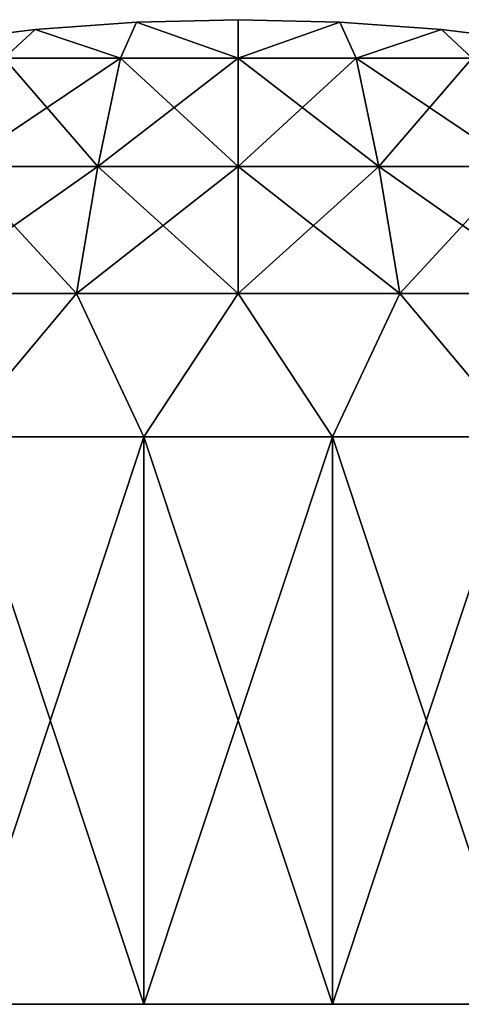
# Model space of a CAD drawing. Header units: millimetres. Extents: x -111 to 111, y -53 to 40.
# Tile 219 of 256: x -0.407 to 0.415, y 35 to 36.833. Entities that reach past the tile are written whole.
import ezdxf

# ---------------------------------------------------------------- set-up
doc = ezdxf.new("R2010")
doc.units = ezdxf.units.MM
doc.header["$LTSCALE"] = 52.148148
for name, color, linetype in [('197', 7, 'CONTINUOUS'), ('198', 7, 'CONTINUOUS'), ('199', 7, 'CONTINUOUS'), ('200', 7, 'CONTINUOUS'), ('201', 7, 'CONTINUOUS'), ('202', 7, 'CONTINUOUS'), ('203', 7, 'CONTINUOUS'), ('204', 7, 'CONTINUOUS')]:
    doc.layers.add(name, color=color, linetype=linetype)

msp = doc.modelspace()

# ---------------------------------------------------------------- linework, layer by layer
at = {"layer": '197', "color": 253, "linetype": 'Continuous', "true_color": 0x999999}
for points in [[(-0.5247, 36.0566, -18.9996), (-0.1758, 35, -18.9555), (-0.1758, 36.0566, -18.9555), (-0.5247, 36.0566, -18.9996)], [(-0.5247, 35, -18.9996), (-0.1758, 35, -18.9555), (-0.5247, 36.0566, -18.9996), (-0.5247, 35, -18.9996)], [(-0.1758, 36.0566, -18.9555), (0.1758, 35, -18.9555), (0.1758, 36.0566, -18.9555), (-0.1758, 36.0566, -18.9555)], [(-0.1758, 35, -18.9555), (0.1758, 35, -18.9555), (-0.1758, 36.0566, -18.9555), (-0.1758, 35, -18.9555)], [(0.1758, 36.0566, -18.9555), (0.5247, 35, -18.9996), (0.5247, 36.0566, -18.9996), (0.1758, 36.0566, -18.9555)], [(0.1758, 35, -18.9555), (0.5247, 35, -18.9996), (0.1758, 36.0566, -18.9555), (0.1758, 35, -18.9555)]]:
    msp.add_3dface(points, dxfattribs=at)
at = {"layer": '198', "color": 253, "linetype": 'Continuous', "true_color": 0x999999}
for points in [[(-0.1893, 36.8286, -20.0774), (-0.3782, 36.8149, -20.0799), (-0.2194, 36.7618, -19.9429), (-0.1893, 36.8286, -20.0774)], [(0, 36.7618, -19.9296), (-0.1893, 36.8286, -20.0774), (-0.2194, 36.7618, -19.9429), (0, 36.7618, -19.9296)], [(0, 36.8332, -20.0766), (-0.1893, 36.8286, -20.0774), (0, 36.7618, -19.9296), (0, 36.8332, -20.0766)], [(0.1893, 36.8286, -20.0774), (0, 36.8332, -20.0766), (0, 36.7618, -19.9296), (0.1893, 36.8286, -20.0774)], [(0.2194, 36.7618, -19.9429), (0.1893, 36.8286, -20.0774), (0, 36.7618, -19.9296), (0.2194, 36.7618, -19.9429)], [(0.3782, 36.8149, -20.0799), (0.1893, 36.8286, -20.0774), (0.2194, 36.7618, -19.9429), (0.3782, 36.8149, -20.0799)], [(-0.3782, 36.8149, -20.0799), (-0.5661, 36.7921, -20.0839), (-0.4356, 36.7618, -19.9825), (-0.3782, 36.8149, -20.0799)], [(-0.2194, 36.7618, -19.9429), (-0.3782, 36.8149, -20.0799), (-0.4356, 36.7618, -19.9825), (-0.2194, 36.7618, -19.9429)], [(0.4356, 36.7618, -19.9825), (0.3782, 36.8149, -20.0799), (0.2194, 36.7618, -19.9429), (0.4356, 36.7618, -19.9825)], [(0.5661, 36.7921, -20.0839), (0.3782, 36.8149, -20.0799), (0.4356, 36.7618, -19.9825), (0.5661, 36.7921, -20.0839)], [(-0.4356, 36.7618, -19.9825), (-0.5195, 36.5598, -19.6425), (-0.2616, 36.5598, -19.5952), (-0.4356, 36.7618, -19.9825)], [(-0.2194, 36.7618, -19.9429), (-0.4356, 36.7618, -19.9825), (-0.2616, 36.5598, -19.5952), (-0.2194, 36.7618, -19.9429)], [(-0.2194, 36.7618, -19.9429), (-0.2616, 36.5598, -19.5952), (0, 36.5598, -19.5794), (-0.2194, 36.7618, -19.9429)], [(0, 36.7618, -19.9296), (-0.2194, 36.7618, -19.9429), (0, 36.5598, -19.5794), (0, 36.7618, -19.9296)], [(0, 36.7618, -19.9296), (0, 36.5598, -19.5794), (0.2616, 36.5598, -19.5952), (0, 36.7618, -19.9296)], [(0.2194, 36.7618, -19.9429), (0, 36.7618, -19.9296), (0.2616, 36.5598, -19.5952), (0.2194, 36.7618, -19.9429)], [(0.4356, 36.7618, -19.9825), (0.2194, 36.7618, -19.9429), (0.5195, 36.5598, -19.6425), (0.4356, 36.7618, -19.9825)], [(0.2194, 36.7618, -19.9429), (0.2616, 36.5598, -19.5952), (0.5195, 36.5598, -19.6425), (0.2194, 36.7618, -19.9429)], [(-0.598, 36.3236, -19.324), (-0.3012, 36.3236, -19.2696), (-0.5195, 36.5598, -19.6425), (-0.598, 36.3236, -19.324)], [(-0.5195, 36.5598, -19.6425), (-0.3012, 36.3236, -19.2696), (-0.2616, 36.5598, -19.5952), (-0.5195, 36.5598, -19.6425)], [(-0.3012, 36.3236, -19.2696), (0, 36.3236, -19.2514), (-0.2616, 36.5598, -19.5952), (-0.3012, 36.3236, -19.2696)], [(-0.2616, 36.5598, -19.5952), (0, 36.3236, -19.2514), (0, 36.5598, -19.5794), (-0.2616, 36.5598, -19.5952)], [(0, 36.3236, -19.2514), (0.3012, 36.3236, -19.2696), (0, 36.5598, -19.5794), (0, 36.3236, -19.2514)], [(0, 36.5598, -19.5794), (0.3012, 36.3236, -19.2696), (0.2616, 36.5598, -19.5952), (0, 36.5598, -19.5794)], [(0.3012, 36.3236, -19.2696), (0.598, 36.3236, -19.324), (0.2616, 36.5598, -19.5952), (0.3012, 36.3236, -19.2696)], [(0.2616, 36.5598, -19.5952), (0.598, 36.3236, -19.324), (0.5195, 36.5598, -19.6425), (0.2616, 36.5598, -19.5952)], [(-0.598, 36.3236, -19.324), (-0.5247, 36.0566, -18.9996), (-0.3012, 36.3236, -19.2696), (-0.598, 36.3236, -19.324)], [(-0.5247, 36.0566, -18.9996), (-0.1758, 36.0566, -18.9555), (-0.3012, 36.3236, -19.2696), (-0.5247, 36.0566, -18.9996)], [(-0.3012, 36.3236, -19.2696), (-0.1758, 36.0566, -18.9555), (0, 36.3236, -19.2514), (-0.3012, 36.3236, -19.2696)], [(-0.1758, 36.0566, -18.9555), (0.1758, 36.0566, -18.9555), (0, 36.3236, -19.2514), (-0.1758, 36.0566, -18.9555)], [(0, 36.3236, -19.2514), (0.1758, 36.0566, -18.9555), (0.3012, 36.3236, -19.2696), (0, 36.3236, -19.2514)], [(0.1758, 36.0566, -18.9555), (0.5247, 36.0566, -18.9996), (0.3012, 36.3236, -19.2696), (0.1758, 36.0566, -18.9555)], [(0.3012, 36.3236, -19.2696), (0.5247, 36.0566, -18.9996), (0.598, 36.3236, -19.324), (0.3012, 36.3236, -19.2696)]]:
    msp.add_3dface(points, dxfattribs=at)
at = {"layer": '199', "color": 253, "linetype": 'Continuous', "true_color": 0x999999}
for points in [[(-0.5247, 35, -24.5004), (-0.1758, 36.0566, -24.5445), (-0.1758, 35, -24.5445), (-0.5247, 35, -24.5004)], [(-0.5247, 36.0566, -24.5004), (-0.1758, 36.0566, -24.5445), (-0.5247, 35, -24.5004), (-0.5247, 36.0566, -24.5004)], [(-0.1758, 35, -24.5445), (0.1758, 36.0566, -24.5445), (0.1758, 35, -24.5445), (-0.1758, 35, -24.5445)], [(-0.1758, 36.0566, -24.5445), (0.1758, 36.0566, -24.5445), (-0.1758, 35, -24.5445), (-0.1758, 36.0566, -24.5445)], [(0.1758, 36.0566, -24.5445), (0.5247, 36.0566, -24.5004), (0.1758, 35, -24.5445), (0.1758, 36.0566, -24.5445)], [(0.1758, 35, -24.5445), (0.5247, 36.0566, -24.5004), (0.5247, 35, -24.5004), (0.1758, 35, -24.5445)]]:
    msp.add_3dface(points, dxfattribs=at)
at = {"layer": '200', "color": 253, "linetype": 'Continuous', "true_color": 0x999999}
for points in [[(-0.1893, 36.8286, -23.4226), (-0.2194, 36.7618, -23.5571), (-0.3782, 36.8149, -23.4201), (-0.1893, 36.8286, -23.4226)], [(0, 36.7618, -23.5704), (-0.2194, 36.7618, -23.5571), (-0.1893, 36.8286, -23.4226), (0, 36.7618, -23.5704)], [(0, 36.8332, -23.4234), (0, 36.7618, -23.5704), (-0.1893, 36.8286, -23.4226), (0, 36.8332, -23.4234)], [(0.1893, 36.8286, -23.4226), (0, 36.7618, -23.5704), (0, 36.8332, -23.4234), (0.1893, 36.8286, -23.4226)], [(0.2194, 36.7618, -23.5571), (0, 36.7618, -23.5704), (0.1893, 36.8286, -23.4226), (0.2194, 36.7618, -23.5571)], [(0.3782, 36.8149, -23.4201), (0.2194, 36.7618, -23.5571), (0.1893, 36.8286, -23.4226), (0.3782, 36.8149, -23.4201)], [(-0.3782, 36.8149, -23.4201), (-0.4356, 36.7618, -23.5175), (-0.5661, 36.7921, -23.4161), (-0.3782, 36.8149, -23.4201)], [(-0.2194, 36.7618, -23.5571), (-0.4356, 36.7618, -23.5175), (-0.3782, 36.8149, -23.4201), (-0.2194, 36.7618, -23.5571)], [(0.4356, 36.7618, -23.5175), (0.2194, 36.7618, -23.5571), (0.3782, 36.8149, -23.4201), (0.4356, 36.7618, -23.5175)], [(0.5661, 36.7921, -23.4161), (0.4356, 36.7618, -23.5175), (0.3782, 36.8149, -23.4201), (0.5661, 36.7921, -23.4161)], [(-0.2194, 36.7618, -23.5571), (-0.2616, 36.5598, -23.9048), (-0.5195, 36.5598, -23.8575), (-0.2194, 36.7618, -23.5571)], [(-0.4356, 36.7618, -23.5175), (-0.2194, 36.7618, -23.5571), (-0.5195, 36.5598, -23.8575), (-0.4356, 36.7618, -23.5175)], [(-0.2194, 36.7618, -23.5571), (0, 36.7618, -23.5704), (-0.2616, 36.5598, -23.9048), (-0.2194, 36.7618, -23.5571)], [(0, 36.7618, -23.5704), (0, 36.5598, -23.9206), (-0.2616, 36.5598, -23.9048), (0, 36.7618, -23.5704)], [(0, 36.7618, -23.5704), (0.2194, 36.7618, -23.5571), (0, 36.5598, -23.9206), (0, 36.7618, -23.5704)], [(0.2194, 36.7618, -23.5571), (0.2616, 36.5598, -23.9048), (0, 36.5598, -23.9206), (0.2194, 36.7618, -23.5571)], [(0.2194, 36.7618, -23.5571), (0.4356, 36.7618, -23.5175), (0.2616, 36.5598, -23.9048), (0.2194, 36.7618, -23.5571)], [(0.4356, 36.7618, -23.5175), (0.5195, 36.5598, -23.8575), (0.2616, 36.5598, -23.9048), (0.4356, 36.7618, -23.5175)], [(-0.3012, 36.3236, -24.2304), (-0.598, 36.3236, -24.176), (-0.2616, 36.5598, -23.9048), (-0.3012, 36.3236, -24.2304)], [(-0.2616, 36.5598, -23.9048), (-0.598, 36.3236, -24.176), (-0.5195, 36.5598, -23.8575), (-0.2616, 36.5598, -23.9048)], [(0, 36.3236, -24.2486), (-0.3012, 36.3236, -24.2304), (0, 36.5598, -23.9206), (0, 36.3236, -24.2486)], [(0, 36.5598, -23.9206), (-0.3012, 36.3236, -24.2304), (-0.2616, 36.5598, -23.9048), (0, 36.5598, -23.9206)], [(0.3012, 36.3236, -24.2304), (0, 36.3236, -24.2486), (0.2616, 36.5598, -23.9048), (0.3012, 36.3236, -24.2304)], [(0.2616, 36.5598, -23.9048), (0, 36.3236, -24.2486), (0, 36.5598, -23.9206), (0.2616, 36.5598, -23.9048)], [(0.5195, 36.5598, -23.8575), (0.3012, 36.3236, -24.2304), (0.2616, 36.5598, -23.9048), (0.5195, 36.5598, -23.8575)], [(0.598, 36.3236, -24.176), (0.3012, 36.3236, -24.2304), (0.5195, 36.5598, -23.8575), (0.598, 36.3236, -24.176)], [(-0.3012, 36.3236, -24.2304), (-0.5247, 36.0566, -24.5004), (-0.598, 36.3236, -24.176), (-0.3012, 36.3236, -24.2304)], [(-0.1758, 36.0566, -24.5445), (-0.5247, 36.0566, -24.5004), (-0.3012, 36.3236, -24.2304), (-0.1758, 36.0566, -24.5445)], [(0, 36.3236, -24.2486), (-0.1758, 36.0566, -24.5445), (-0.3012, 36.3236, -24.2304), (0, 36.3236, -24.2486)], [(0.1758, 36.0566, -24.5445), (-0.1758, 36.0566, -24.5445), (0, 36.3236, -24.2486), (0.1758, 36.0566, -24.5445)], [(0.3012, 36.3236, -24.2304), (0.1758, 36.0566, -24.5445), (0, 36.3236, -24.2486), (0.3012, 36.3236, -24.2304)], [(0.5247, 36.0566, -24.5004), (0.1758, 36.0566, -24.5445), (0.3012, 36.3236, -24.2304), (0.5247, 36.0566, -24.5004)], [(0.598, 36.3236, -24.176), (0.5247, 36.0566, -24.5004), (0.3012, 36.3236, -24.2304), (0.598, 36.3236, -24.176)]]:
    msp.add_3dface(points, dxfattribs=at)
at = {"layer": '201', "color": 253, "linetype": 'Continuous', "true_color": 0x999999}
for points in [[(-0.5247, 36.0566, 24.5004), (-0.1758, 35, 24.5445), (-0.1758, 36.0566, 24.5445), (-0.5247, 36.0566, 24.5004)], [(-0.5247, 35, 24.5004), (-0.1758, 35, 24.5445), (-0.5247, 36.0566, 24.5004), (-0.5247, 35, 24.5004)], [(-0.1758, 36.0566, 24.5445), (0.1758, 35, 24.5445), (0.1758, 36.0566, 24.5445), (-0.1758, 36.0566, 24.5445)], [(-0.1758, 35, 24.5445), (0.1758, 35, 24.5445), (-0.1758, 36.0566, 24.5445), (-0.1758, 35, 24.5445)], [(0.1758, 36.0566, 24.5445), (0.5247, 35, 24.5004), (0.5247, 36.0566, 24.5004), (0.1758, 36.0566, 24.5445)], [(0.1758, 35, 24.5445), (0.5247, 35, 24.5004), (0.1758, 36.0566, 24.5445), (0.1758, 35, 24.5445)]]:
    msp.add_3dface(points, dxfattribs=at)
at = {"layer": '202', "color": 253, "linetype": 'Continuous', "true_color": 0x999999}
for points in [[(-0.1893, 36.8286, 23.4226), (-0.3782, 36.8149, 23.4201), (-0.2194, 36.7618, 23.5571), (-0.1893, 36.8286, 23.4226)], [(0, 36.7618, 23.5704), (-0.1893, 36.8286, 23.4226), (-0.2194, 36.7618, 23.5571), (0, 36.7618, 23.5704)], [(0, 36.8332, 23.4234), (-0.1893, 36.8286, 23.4226), (0, 36.7618, 23.5704), (0, 36.8332, 23.4234)], [(0.1893, 36.8286, 23.4226), (0, 36.8332, 23.4234), (0, 36.7618, 23.5704), (0.1893, 36.8286, 23.4226)], [(0.2194, 36.7618, 23.5571), (0.1893, 36.8286, 23.4226), (0, 36.7618, 23.5704), (0.2194, 36.7618, 23.5571)], [(0.3782, 36.8149, 23.4201), (0.1893, 36.8286, 23.4226), (0.2194, 36.7618, 23.5571), (0.3782, 36.8149, 23.4201)], [(-0.3782, 36.8149, 23.4201), (-0.5661, 36.7921, 23.4161), (-0.4356, 36.7618, 23.5175), (-0.3782, 36.8149, 23.4201)], [(-0.2194, 36.7618, 23.5571), (-0.3782, 36.8149, 23.4201), (-0.4356, 36.7618, 23.5175), (-0.2194, 36.7618, 23.5571)], [(0.4356, 36.7618, 23.5175), (0.3782, 36.8149, 23.4201), (0.2194, 36.7618, 23.5571), (0.4356, 36.7618, 23.5175)], [(0.5661, 36.7921, 23.4161), (0.3782, 36.8149, 23.4201), (0.4356, 36.7618, 23.5175), (0.5661, 36.7921, 23.4161)], [(-0.4356, 36.7618, 23.5175), (-0.5195, 36.5598, 23.8575), (-0.2616, 36.5598, 23.9048), (-0.4356, 36.7618, 23.5175)], [(-0.2194, 36.7618, 23.5571), (-0.4356, 36.7618, 23.5175), (-0.2616, 36.5598, 23.9048), (-0.2194, 36.7618, 23.5571)], [(-0.2194, 36.7618, 23.5571), (-0.2616, 36.5598, 23.9048), (0, 36.5598, 23.9206), (-0.2194, 36.7618, 23.5571)], [(0, 36.7618, 23.5704), (-0.2194, 36.7618, 23.5571), (0, 36.5598, 23.9206), (0, 36.7618, 23.5704)], [(0, 36.7618, 23.5704), (0, 36.5598, 23.9206), (0.2616, 36.5598, 23.9048), (0, 36.7618, 23.5704)], [(0.2194, 36.7618, 23.5571), (0, 36.7618, 23.5704), (0.2616, 36.5598, 23.9048), (0.2194, 36.7618, 23.5571)], [(0.4356, 36.7618, 23.5175), (0.2194, 36.7618, 23.5571), (0.5195, 36.5598, 23.8575), (0.4356, 36.7618, 23.5175)], [(0.2194, 36.7618, 23.5571), (0.2616, 36.5598, 23.9048), (0.5195, 36.5598, 23.8575), (0.2194, 36.7618, 23.5571)], [(-0.598, 36.3236, 24.176), (-0.3012, 36.3236, 24.2304), (-0.5195, 36.5598, 23.8575), (-0.598, 36.3236, 24.176)], [(-0.5195, 36.5598, 23.8575), (-0.3012, 36.3236, 24.2304), (-0.2616, 36.5598, 23.9048), (-0.5195, 36.5598, 23.8575)], [(-0.3012, 36.3236, 24.2304), (0, 36.3236, 24.2486), (-0.2616, 36.5598, 23.9048), (-0.3012, 36.3236, 24.2304)], [(-0.2616, 36.5598, 23.9048), (0, 36.3236, 24.2486), (0, 36.5598, 23.9206), (-0.2616, 36.5598, 23.9048)], [(0, 36.3236, 24.2486), (0.3012, 36.3236, 24.2304), (0, 36.5598, 23.9206), (0, 36.3236, 24.2486)], [(0, 36.5598, 23.9206), (0.3012, 36.3236, 24.2304), (0.2616, 36.5598, 23.9048), (0, 36.5598, 23.9206)], [(0.3012, 36.3236, 24.2304), (0.598, 36.3236, 24.176), (0.2616, 36.5598, 23.9048), (0.3012, 36.3236, 24.2304)], [(0.2616, 36.5598, 23.9048), (0.598, 36.3236, 24.176), (0.5195, 36.5598, 23.8575), (0.2616, 36.5598, 23.9048)], [(-0.598, 36.3236, 24.176), (-0.5247, 36.0566, 24.5004), (-0.3012, 36.3236, 24.2304), (-0.598, 36.3236, 24.176)], [(-0.5247, 36.0566, 24.5004), (-0.1758, 36.0566, 24.5445), (-0.3012, 36.3236, 24.2304), (-0.5247, 36.0566, 24.5004)], [(-0.3012, 36.3236, 24.2304), (-0.1758, 36.0566, 24.5445), (0, 36.3236, 24.2486), (-0.3012, 36.3236, 24.2304)], [(-0.1758, 36.0566, 24.5445), (0.1758, 36.0566, 24.5445), (0, 36.3236, 24.2486), (-0.1758, 36.0566, 24.5445)], [(0, 36.3236, 24.2486), (0.1758, 36.0566, 24.5445), (0.3012, 36.3236, 24.2304), (0, 36.3236, 24.2486)], [(0.1758, 36.0566, 24.5445), (0.5247, 36.0566, 24.5004), (0.3012, 36.3236, 24.2304), (0.1758, 36.0566, 24.5445)], [(0.3012, 36.3236, 24.2304), (0.5247, 36.0566, 24.5004), (0.598, 36.3236, 24.176), (0.3012, 36.3236, 24.2304)]]:
    msp.add_3dface(points, dxfattribs=at)
at = {"layer": '203', "color": 253, "linetype": 'Continuous', "true_color": 0x999999}
for points in [[(-0.5247, 35, 18.9996), (-0.1758, 36.0566, 18.9555), (-0.1758, 35, 18.9555), (-0.5247, 35, 18.9996)], [(-0.5247, 36.0566, 18.9996), (-0.1758, 36.0566, 18.9555), (-0.5247, 35, 18.9996), (-0.5247, 36.0566, 18.9996)], [(-0.1758, 36.0566, 18.9555), (0.1758, 36.0566, 18.9555), (-0.1758, 35, 18.9555), (-0.1758, 36.0566, 18.9555)], [(-0.1758, 35, 18.9555), (0.1758, 36.0566, 18.9555), (0.1758, 35, 18.9555), (-0.1758, 35, 18.9555)], [(0.1758, 35, 18.9555), (0.5247, 36.0566, 18.9996), (0.5247, 35, 18.9996), (0.1758, 35, 18.9555)], [(0.1758, 36.0566, 18.9555), (0.5247, 36.0566, 18.9996), (0.1758, 35, 18.9555), (0.1758, 36.0566, 18.9555)]]:
    msp.add_3dface(points, dxfattribs=at)
at = {"layer": '204', "color": 253, "linetype": 'Continuous', "true_color": 0x999999}
for points in [[(-0.1893, 36.8286, 20.0774), (-0.2194, 36.7618, 19.9429), (-0.3782, 36.8149, 20.0799), (-0.1893, 36.8286, 20.0774)], [(0, 36.7618, 19.9296), (-0.2194, 36.7618, 19.9429), (-0.1893, 36.8286, 20.0774), (0, 36.7618, 19.9296)], [(0, 36.8332, 20.0766), (0, 36.7618, 19.9296), (-0.1893, 36.8286, 20.0774), (0, 36.8332, 20.0766)], [(0.1893, 36.8286, 20.0774), (0, 36.7618, 19.9296), (0, 36.8332, 20.0766), (0.1893, 36.8286, 20.0774)], [(0.2194, 36.7618, 19.9429), (0, 36.7618, 19.9296), (0.1893, 36.8286, 20.0774), (0.2194, 36.7618, 19.9429)], [(0.3782, 36.8149, 20.0799), (0.2194, 36.7618, 19.9429), (0.1893, 36.8286, 20.0774), (0.3782, 36.8149, 20.0799)], [(-0.3782, 36.8149, 20.0799), (-0.4356, 36.7618, 19.9825), (-0.5661, 36.7921, 20.0839), (-0.3782, 36.8149, 20.0799)], [(-0.2194, 36.7618, 19.9429), (-0.4356, 36.7618, 19.9825), (-0.3782, 36.8149, 20.0799), (-0.2194, 36.7618, 19.9429)], [(0.4356, 36.7618, 19.9825), (0.2194, 36.7618, 19.9429), (0.3782, 36.8149, 20.0799), (0.4356, 36.7618, 19.9825)], [(0.5661, 36.7921, 20.0839), (0.4356, 36.7618, 19.9825), (0.3782, 36.8149, 20.0799), (0.5661, 36.7921, 20.0839)], [(-0.4356, 36.7618, 19.9825), (-0.2194, 36.7618, 19.9429), (-0.5195, 36.5598, 19.6425), (-0.4356, 36.7618, 19.9825)], [(-0.2194, 36.7618, 19.9429), (-0.2616, 36.5598, 19.5952), (-0.5195, 36.5598, 19.6425), (-0.2194, 36.7618, 19.9429)], [(-0.2194, 36.7618, 19.9429), (0, 36.7618, 19.9296), (-0.2616, 36.5598, 19.5952), (-0.2194, 36.7618, 19.9429)], [(0, 36.7618, 19.9296), (0, 36.5598, 19.5794), (-0.2616, 36.5598, 19.5952), (0, 36.7618, 19.9296)], [(0.2194, 36.7618, 19.9429), (0.2616, 36.5598, 19.5952), (0, 36.5598, 19.5794), (0.2194, 36.7618, 19.9429)], [(0, 36.7618, 19.9296), (0.2194, 36.7618, 19.9429), (0, 36.5598, 19.5794), (0, 36.7618, 19.9296)], [(0.2194, 36.7618, 19.9429), (0.4356, 36.7618, 19.9825), (0.2616, 36.5598, 19.5952), (0.2194, 36.7618, 19.9429)], [(0.4356, 36.7618, 19.9825), (0.5195, 36.5598, 19.6425), (0.2616, 36.5598, 19.5952), (0.4356, 36.7618, 19.9825)], [(-0.2616, 36.5598, 19.5952), (-0.598, 36.3236, 19.324), (-0.5195, 36.5598, 19.6425), (-0.2616, 36.5598, 19.5952)], [(-0.3012, 36.3236, 19.2696), (-0.598, 36.3236, 19.324), (-0.2616, 36.5598, 19.5952), (-0.3012, 36.3236, 19.2696)], [(0, 36.3236, 19.2514), (-0.3012, 36.3236, 19.2696), (0, 36.5598, 19.5794), (0, 36.3236, 19.2514)], [(0, 36.5598, 19.5794), (-0.3012, 36.3236, 19.2696), (-0.2616, 36.5598, 19.5952), (0, 36.5598, 19.5794)], [(0.3012, 36.3236, 19.2696), (0, 36.3236, 19.2514), (0.2616, 36.5598, 19.5952), (0.3012, 36.3236, 19.2696)], [(0.2616, 36.5598, 19.5952), (0, 36.3236, 19.2514), (0, 36.5598, 19.5794), (0.2616, 36.5598, 19.5952)], [(0.5195, 36.5598, 19.6425), (0.3012, 36.3236, 19.2696), (0.2616, 36.5598, 19.5952), (0.5195, 36.5598, 19.6425)], [(0.598, 36.3236, 19.324), (0.3012, 36.3236, 19.2696), (0.5195, 36.5598, 19.6425), (0.598, 36.3236, 19.324)], [(-0.3012, 36.3236, 19.2696), (-0.5247, 36.0566, 18.9996), (-0.598, 36.3236, 19.324), (-0.3012, 36.3236, 19.2696)], [(-0.1758, 36.0566, 18.9555), (-0.5247, 36.0566, 18.9996), (-0.3012, 36.3236, 19.2696), (-0.1758, 36.0566, 18.9555)], [(0, 36.3236, 19.2514), (-0.1758, 36.0566, 18.9555), (-0.3012, 36.3236, 19.2696), (0, 36.3236, 19.2514)], [(0.1758, 36.0566, 18.9555), (-0.1758, 36.0566, 18.9555), (0, 36.3236, 19.2514), (0.1758, 36.0566, 18.9555)], [(0.3012, 36.3236, 19.2696), (0.1758, 36.0566, 18.9555), (0, 36.3236, 19.2514), (0.3012, 36.3236, 19.2696)], [(0.5247, 36.0566, 18.9996), (0.1758, 36.0566, 18.9555), (0.3012, 36.3236, 19.2696), (0.5247, 36.0566, 18.9996)], [(0.598, 36.3236, 19.324), (0.5247, 36.0566, 18.9996), (0.3012, 36.3236, 19.2696), (0.598, 36.3236, 19.324)]]:
    msp.add_3dface(points, dxfattribs=at)

doc.saveas('drawing.dxf')
